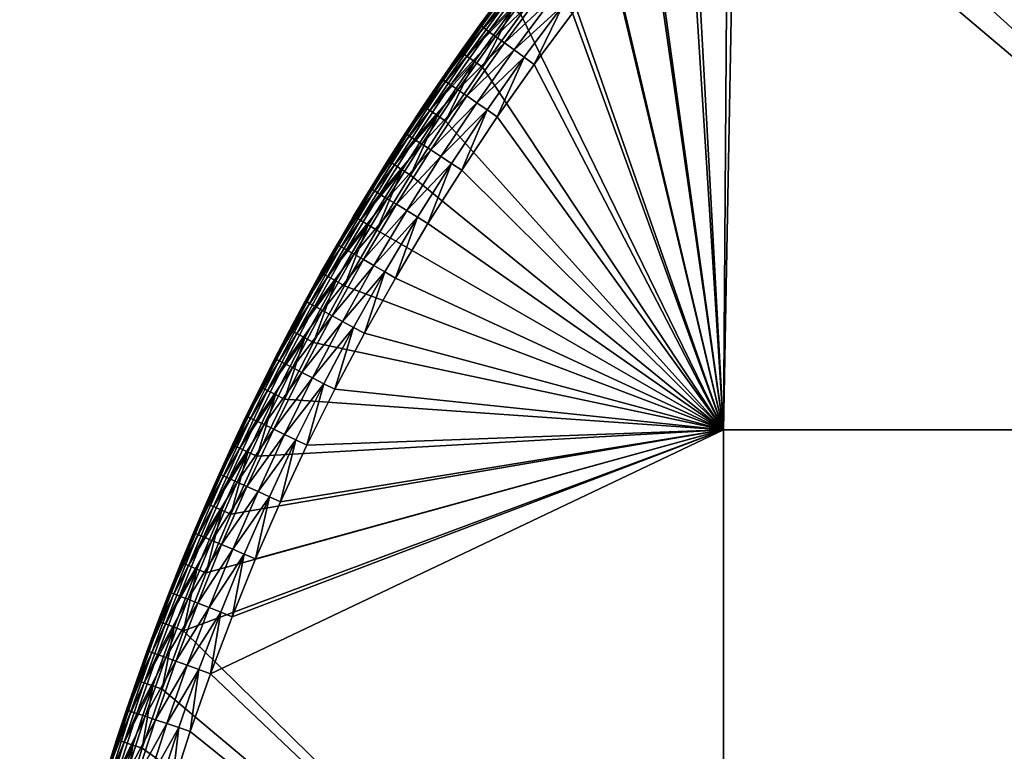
# Model space of a CAD drawing. Header units: centimetres. Extents: x -679 to 534, y -307 to 273.
# Tile 11 of 43: x -676 to -568, y 58 to 138. Entities that reach past the tile are written whole.
import ezdxf

# ---------------------------------------------------------------- set-up
doc = ezdxf.new("R2010")
doc.units = ezdxf.units.CM
doc.layers.add('Fbx_Root', color=18, linetype='Continuous', true_color=0x000000)

msp = doc.modelspace()

# ---------------------------------------------------------------- meshes
at = {"layer": 'Fbx_Root'}
mesh = msp.add_polyface(dxfattribs=at)
corners = [(-418.93, 251.42, 300.59), (-418.86, 250.43, 300.14), (-415.71, 250.63, 300.14), (-411.22, 249.78, 300), (-412.56, 250.8, 300.14), (-415.64, 249.55, 300), (-410.6, 250.85, 300.13), (-418.78, 249.34, 300), (-421.29, 250.19, 300.13), (-421.91, 249.1, 300), (-420.72, 251.17, 300.51), (-418.78, 249.34, 300), (-421.91, 249.1, 300), (-478.83, 150.52, 300), (-528.02, 47.48, 300), (-469.62, 148.63, 300), (-535.74, 51.94, 300), (-411.22, 249.78, 300), (-415.64, 249.55, 300), (-586.42, -53.67, 300), (-592.66, -46.64, 300), (-538.02, 48), (-592.66, -46.64, 300), (-535.74, 51.94, 300), (-412.91, 264.69), (-475.46, 156.35), (-478.83, 150.52, 300), (-421.91, 249.1, 300), (-405.19, 260.23), (-405.19, 260.23, 5.79), (-467.74, 151.89), (-528.02, 47.48, 300), (-530.29, 43.54), (-469.62, 148.63, 300), (-586.42, -53.67, 300), (-411.22, 249.78, 300), (-538.02, 48), (-530.29, 43.54), (-600.57, -60.34), (-467.74, 151.89), (-475.46, 156.35), (-405.19, 260.23), (-412.91, 264.69)]
mesh.append_faces([[corners[k] for k in face] for face in [(0, 1, 2, 2), (3, 4, 2, 2), (3, 2, 5, 5), (3, 6, 4, 4), (7, 5, 2, 2), (7, 2, 1, 1), (1, 8, 7, 7), (7, 8, 9, 9), (1, 10, 8, 8), (11, 12, 13, 13), (14, 15, 13, 13), (14, 13, 16, 16), (15, 17, 18, 18), (11, 13, 18, 18), (15, 18, 13, 13), (19, 14, 16, 16), (19, 16, 20, 20), (21, 22, 23, 23), (24, 25, 26, 26), (24, 26, 27, 27), (25, 21, 23, 23), (25, 23, 26, 26), (28, 29, 30, 30), (31, 32, 30, 30), (33, 31, 30, 30), (34, 32, 31, 31), (30, 35, 33, 33), (29, 35, 30, 30), (36, 37, 38, 38), (39, 36, 40, 40), (40, 41, 39, 39), (41, 40, 42, 42), (37, 36, 39, 39)]])
mesh = msp.add_polyface(dxfattribs=at)
corners = [(-519.01, 13, 300), (-599.01, -67, 300), (-599.01, 13, 300), (-519.01, 93, 300), (-599.01, 93, 300), (-439.01, 13, 300), (-519.01, -67, 300), (-439.01, 93, 300), (-439.01, 173, 300), (-519.01, 173, 300), (-359.01, 13, 300), (-439.01, -67, 300), (-359.01, 93, 300), (-359.01, 173, 300), (-607.9, 154.99, 300), (-612.39, 149.7, 300), (-603.27, 160.17, 300), (-598.52, 165.23, 300), (-593.64, 170.17, 300), (-609.47, 156.36, 300.59), (-604.07, 160.9, 300.14), (-608.72, 155.7, 300.14), (-609.97, 156.79, 301.26), (-604.81, 161.58, 300.59), (-614, 151.03, 300.59), (-614.51, 151.45, 301.26), (-612.39, 149.7, 300), (-613.23, 150.39, 300.14), (-607.9, 154.99, 300), (-610.09, 156.89, 301.64), (-612.41, 154.27, 302), (-610.12, 156.93, 302), (-519.01, 13, 350), (-599.01, 13, 350), (-599.01, -67, 350), (-519.01, 93, 350), (-599.01, 93, 350), (-439.01, 13, 350), (-519.01, -67, 350), (-439.01, 93, 350), (-439.01, 173, 350), (-519.01, 173, 350), (-359.01, 13, 350), (-439.01, -67, 350), (-359.01, 93, 350), (-359.01, 173, 350), (-619.74, 133.01, 350), (-623.78, 127.28, 350), (-611.22, 144.15, 350), (-615.55, 138.64, 350), (-602.38, 154.57, 350), (-606.86, 149.41, 350), (-597.77, 159.6, 350), (-593.03, 164.53, 350), (-588.17, 169.33, 350), (-612.41, 154.27, 302), (-610.19, 156.84, 345), (-610.12, 156.93, 302), (-607.49, 159.13, 346.84), (-607.78, 159.39, 345.91), (-612.39, 154.1, 345.91), (-606.98, 158.67, 347.74), (-612.09, 153.85, 346.84), (-611.57, 153.41, 347.74), (-606.26, 158.04, 348.54), (-610.84, 152.79, 348.54), (-605.39, 157.25, 349.18), (-609.94, 152.02, 349.18), (-604.4, 156.37, 349.65), (-608.93, 151.17, 349.65), (-603.38, 155.46, 349.92), (-607.89, 150.28, 349.92), (-599.74, 161.46, 349.65), (-598.74, 160.52, 349.92), (-610.19, 156.84, 345), (-612.26, 144.99, 349.92), (-611.22, 144.15, 350), (-606.86, 149.41, 350), (-602.38, 154.57, 350)]
mesh.append_faces([[corners[k] for k in face] for face in [(0, 1, 2, 2), (3, 0, 2, 2), (3, 2, 4, 4), (5, 6, 0, 0), (7, 5, 0, 0), (7, 0, 3, 3), (8, 7, 3, 3), (8, 3, 9, 9), (10, 11, 5, 5), (12, 5, 7, 7), (13, 7, 8, 8), (14, 4, 15, 15), (14, 16, 4, 4), (16, 17, 4, 4), (18, 3, 17, 17), (3, 18, 9, 9), (3, 4, 17, 17), (19, 20, 21, 21), (22, 23, 19, 19), (24, 19, 21, 21), (25, 22, 19, 19), (26, 27, 21, 21), (26, 21, 28, 28), (29, 30, 31, 31), (32, 33, 34, 34), (35, 36, 33, 33), (35, 33, 32, 32), (37, 32, 38, 38), (39, 35, 32, 32), (39, 32, 37, 37), (40, 41, 35, 35), (40, 35, 39, 39), (42, 37, 43, 43), (44, 39, 37, 37), (45, 40, 39, 39), (46, 47, 36, 36), (36, 48, 49, 49), (50, 51, 36, 36), (48, 36, 51, 51), (52, 50, 36, 36), (52, 35, 53, 53), (53, 35, 54, 54), (52, 36, 35, 35), (41, 54, 35, 35), (55, 56, 57, 57), (58, 59, 60, 60), (61, 58, 62, 62), (61, 62, 63, 63), (64, 61, 63, 63), (64, 63, 65, 65), (66, 64, 65, 65), (66, 65, 67, 67), (68, 66, 67, 67), (68, 67, 69, 69), (70, 68, 69, 69), (70, 69, 71, 71), (72, 66, 68, 68), (73, 68, 70, 70), (60, 59, 74, 74), (71, 75, 76, 76), (71, 76, 77, 77), (70, 71, 77, 77), (70, 77, 78, 78), (73, 70, 78, 78)]])
mesh = msp.add_polyface(dxfattribs=at)
corners = [(-658.13, 71.03, 300), (-599.01, 93, 300), (-599.01, 13, 300), (-633.28, 120.9, 300), (-636.97, 114.88, 300), (-629.43, 126.82, 300), (-625.39, 132.71, 300), (-616.87, 144.15, 300), (-621.21, 138.48, 300), (-612.39, 149.7, 300), (-622.88, 139.73, 300.59), (-617.73, 144.82, 300.14), (-622.08, 139.13, 300.14), (-623.4, 140.12, 301.26), (-618.51, 145.43, 300.59), (-623.53, 140.21, 301.64), (-619.03, 145.84, 301.26), (-627.1, 133.91, 300.59), (-626.28, 133.33, 300.14), (-627.63, 134.29, 301.26), (-627.76, 134.38, 301.64), (-625.39, 132.71, 300), (-621.21, 138.48, 300), (-629.43, 126.82, 300), (-625.7, 137.34, 302), (-623.57, 140.24, 302), (-621.4, 143.12, 302), (-647.5, 85.15, 350), (-650.23, 78.89, 350), (-599.01, 93, 350), (-655.17, 66.31, 350), (-599.01, 13, 350), (-634.93, 109.63, 350), (-631.38, 115.59, 350), (-623.78, 127.28, 350), (-627.67, 121.45, 350), (-641.57, 97.45, 350), (-644.61, 91.34, 350), (-615.55, 138.64, 350), (-619.74, 133.01, 350), (-627.8, 134.4, 302), (-625.7, 137.34, 345), (-625.7, 137.34, 302), (-623.57, 140.24, 302), (-623.57, 140.24, 345), (-621.4, 143.11, 345), (-623.96, 136.07, 348.54), (-624.73, 136.63, 347.74), (-628.86, 130.77, 347.74), (-623, 135.38, 349.18), (-628.08, 130.23, 348.54), (-627.1, 129.57, 349.18), (-621.93, 134.61, 349.65), (-626.02, 128.82, 349.65), (-620.82, 133.8, 349.92), (-624.89, 128.04, 349.92), (-620.99, 142.8, 346.84), (-621.3, 143.04, 345.91), (-625.6, 137.27, 345.91), (-625.28, 137.04, 346.84), (-620.45, 142.39, 347.74), (-619.69, 141.8, 348.54), (-618.75, 141.09, 349.18), (-617.7, 140.29, 349.65), (-616.61, 139.45, 349.92), (-613.33, 145.86, 349.65), (-612.26, 144.99, 349.92), (-623.57, 140.24, 345), (-625.7, 137.34, 345), (-621.4, 143.11, 345), (-627.67, 121.45, 350), (-623.78, 127.28, 350), (-619.74, 133.01, 350), (-615.55, 138.64, 350)]
mesh.append_faces([[corners[k] for k in face] for face in [(0, 1, 2, 2), (3, 1, 4, 4), (1, 5, 6, 6), (7, 1, 8, 8), (6, 8, 1, 1), (1, 3, 5, 5), (9, 1, 7, 7), (10, 11, 12, 12), (13, 14, 10, 10), (15, 16, 13, 13), (17, 10, 12, 12), (17, 12, 18, 18), (19, 13, 10, 10), (19, 10, 17, 17), (20, 15, 13, 13), (20, 13, 19, 19), (21, 18, 12, 12), (21, 12, 22, 22), (23, 18, 21, 21), (22, 12, 11, 11), (15, 20, 24, 24), (15, 24, 25, 25), (25, 26, 15, 15), (27, 28, 29, 29), (30, 31, 29, 29), (32, 29, 33, 33), (29, 34, 35, 35), (35, 33, 29, 29), (36, 37, 29, 29), (29, 38, 39, 39), (40, 41, 42, 42), (43, 44, 45, 45), (42, 41, 44, 44), (42, 44, 43, 43), (46, 47, 48, 48), (49, 46, 50, 50), (49, 50, 51, 51), (52, 49, 51, 51), (52, 51, 53, 53), (54, 52, 53, 53), (54, 53, 55, 55), (56, 57, 58, 58), (56, 58, 59, 59), (60, 56, 59, 59), (60, 59, 47, 47), (61, 60, 47, 47), (61, 47, 46, 46), (62, 61, 46, 46), (62, 46, 49, 49), (63, 62, 49, 49), (63, 49, 52, 52), (64, 63, 52, 52), (64, 52, 54, 54), (65, 62, 63, 63), (66, 63, 64, 64), (58, 67, 68, 68), (57, 69, 67, 67), (58, 57, 67, 67), (55, 70, 71, 71), (64, 54, 72, 72), (64, 72, 73, 73), (66, 64, 73, 73), (54, 55, 71, 71), (54, 71, 72, 72)]])
mesh = msp.add_polyface(dxfattribs=at)
corners = [(-631.16, 127.98, 300.59), (-627.1, 133.91, 300.59), (-626.28, 133.33, 300.14), (-630.33, 127.43, 300.14), (-631.71, 128.35, 301.26), (-627.63, 134.29, 301.26), (-631.84, 128.43, 301.64), (-627.76, 134.38, 301.64), (-635.04, 122.02, 300.59), (-634.19, 121.48, 300.14), (-635.59, 122.37, 301.26), (-635.73, 122.45, 301.64), (-633.28, 120.9, 300), (-629.43, 126.82, 300), (-629.86, 131.45, 302), (-627.8, 134.4, 302), (-637.65, 119.45, 302), (-635.77, 122.48, 302), (-633.84, 125.48, 302), (-631.88, 128.46, 302), (-625.7, 137.34, 302), (-635.77, 122.48, 302), (-635.77, 122.46, 345), (-633.85, 125.47, 345), (-633.84, 125.48, 302), (-637.65, 119.45, 302), (-637.66, 119.44, 345), (-631.88, 128.46, 302), (-631.87, 128.47, 345), (-629.85, 131.45, 345), (-629.86, 131.45, 302), (-627.8, 134.4, 302), (-627.8, 134.41, 345), (-625.7, 137.34, 345), (-633.42, 125.18, 346.84), (-633.75, 125.4, 345.91), (-637.55, 119.38, 345.91), (-632.85, 124.81, 347.74), (-637.22, 119.17, 346.84), (-632.04, 124.29, 348.54), (-636.63, 118.81, 347.74), (-631.06, 123.65, 349.18), (-635.82, 118.31, 348.54), (-629.43, 131.16, 346.84), (-629.75, 131.38, 345.91), (-628.86, 130.77, 347.74), (-628.08, 130.23, 348.54), (-627.1, 129.57, 349.18), (-626.02, 128.82, 349.65), (-629.95, 122.93, 349.65), (-624.89, 128.04, 349.92), (-628.8, 122.18, 349.92), (-625.28, 137.04, 346.84), (-625.6, 137.27, 345.91), (-624.73, 136.63, 347.74), (-623.96, 136.07, 348.54), (-633.85, 125.47, 345), (-635.77, 122.46, 345), (-629.85, 131.45, 345), (-631.87, 128.47, 345), (-627.8, 134.41, 345), (-625.7, 137.34, 345), (-627.67, 121.45, 350)]
mesh.append_faces([[corners[k] for k in face] for face in [(0, 1, 2, 2), (0, 2, 3, 3), (4, 5, 1, 1), (4, 1, 0, 0), (6, 7, 5, 5), (6, 5, 4, 4), (8, 0, 3, 3), (8, 3, 9, 9), (10, 4, 0, 0), (10, 0, 8, 8), (11, 6, 4, 4), (11, 4, 10, 10), (12, 9, 3, 3), (12, 3, 13, 13), (13, 3, 2, 2), (7, 6, 14, 14), (7, 14, 15, 15), (11, 16, 17, 17), (6, 11, 17, 17), (6, 17, 18, 18), (6, 19, 14, 14), (15, 20, 7, 7), (18, 19, 6, 6), (21, 22, 23, 23), (21, 23, 24, 24), (25, 26, 22, 22), (25, 22, 21, 21), (27, 28, 29, 29), (27, 29, 30, 30), (31, 32, 33, 33), (30, 29, 32, 32), (30, 32, 31, 31), (24, 23, 28, 28), (24, 28, 27, 27), (34, 35, 36, 36), (37, 34, 38, 38), (39, 37, 40, 40), (41, 39, 42, 42), (43, 44, 35, 35), (43, 35, 34, 34), (45, 43, 34, 34), (45, 34, 37, 37), (46, 45, 37, 37), (46, 37, 39, 39), (47, 46, 39, 39), (47, 39, 41, 41), (48, 47, 41, 41), (48, 41, 49, 49), (50, 48, 49, 49), (50, 49, 51, 51), (52, 53, 44, 44), (52, 44, 43, 43), (54, 52, 43, 43), (54, 43, 45, 45), (55, 45, 46, 46), (35, 56, 57, 57), (44, 58, 59, 59), (44, 60, 58, 58), (35, 59, 56, 56), (53, 61, 60, 60), (35, 57, 36, 36), (53, 60, 44, 44), (35, 44, 59, 59), (50, 51, 62, 62)]])
mesh = msp.add_polyface(dxfattribs=at)
corners = [(-638.76, 115.95, 300.59), (-635.04, 122.02, 300.59), (-634.19, 121.48, 300.14), (-637.9, 115.44, 300.14), (-639.32, 116.29, 301.26), (-635.59, 122.37, 301.26), (-639.46, 116.37, 301.64), (-635.73, 122.45, 301.64), (-642.32, 109.8, 300.59), (-641.45, 109.31, 300.14), (-642.9, 110.12, 301.26), (-643.03, 110.19, 301.64), (-636.97, 114.88, 300), (-633.28, 120.9, 300), (-640.51, 108.77, 300), (-637.65, 119.45, 302), (-641.31, 113.32, 302), (-639.5, 116.39, 302), (-644.8, 107.1, 302), (-643.08, 110.22, 302), (-643.08, 110.22, 302), (-643.07, 110.23, 345), (-641.31, 113.32, 345), (-641.31, 113.32, 302), (-644.8, 107.1, 302), (-644.8, 107.11, 345), (-639.5, 116.39, 302), (-639.5, 116.39, 345), (-637.66, 119.44, 345), (-637.65, 119.45, 302), (-640.86, 113.06, 346.84), (-641.2, 113.26, 345.91), (-644.69, 107.05, 345.91), (-640.27, 112.72, 347.74), (-644.34, 106.86, 346.84), (-639.44, 112.24, 348.54), (-643.74, 106.54, 347.74), (-638.42, 111.65, 349.18), (-642.9, 106.08, 348.54), (-637.22, 119.17, 346.84), (-637.55, 119.38, 345.91), (-636.63, 118.81, 347.74), (-635.82, 118.31, 348.54), (-634.81, 117.7, 349.18), (-633.69, 117.01, 349.65), (-637.28, 110.99, 349.65), (-632.52, 116.29, 349.92), (-636.09, 110.3, 349.92), (-633.42, 125.18, 346.84), (-632.85, 124.81, 347.74), (-632.04, 124.29, 348.54), (-631.06, 123.65, 349.18), (-629.95, 122.93, 349.65), (-628.8, 122.18, 349.92), (-639.5, 116.39, 345), (-641.31, 113.32, 345), (-637.66, 119.44, 345), (-643.07, 110.23, 345), (-635.77, 122.46, 345), (-634.93, 109.63, 350), (-631.38, 115.59, 350), (-627.67, 121.45, 350)]
mesh.append_faces([[corners[k] for k in face] for face in [(0, 1, 2, 2), (0, 2, 3, 3), (4, 5, 1, 1), (4, 1, 0, 0), (6, 7, 5, 5), (6, 5, 4, 4), (8, 0, 3, 3), (8, 3, 9, 9), (10, 4, 0, 0), (10, 0, 8, 8), (11, 6, 4, 4), (11, 4, 10, 10), (12, 3, 2, 2), (12, 2, 13, 13), (14, 9, 3, 3), (14, 3, 12, 12), (7, 6, 15, 15), (6, 11, 16, 16), (6, 16, 17, 17), (6, 17, 15, 15), (11, 18, 19, 19), (19, 16, 11, 11), (20, 21, 22, 22), (20, 22, 23, 23), (24, 25, 21, 21), (24, 21, 20, 20), (26, 27, 28, 28), (26, 28, 29, 29), (23, 22, 27, 27), (23, 27, 26, 26), (30, 31, 32, 32), (33, 30, 34, 34), (35, 33, 36, 36), (37, 35, 38, 38), (39, 40, 31, 31), (39, 31, 30, 30), (41, 39, 30, 30), (41, 30, 33, 33), (42, 41, 33, 33), (42, 33, 35, 35), (43, 42, 35, 35), (43, 35, 37, 37), (44, 43, 37, 37), (44, 37, 45, 45), (46, 44, 45, 45), (46, 45, 47, 47), (48, 40, 39, 39), (49, 39, 41, 41), (50, 41, 42, 42), (51, 42, 43, 43), (52, 51, 43, 43), (52, 43, 44, 44), (53, 52, 44, 44), (53, 44, 46, 46), (31, 54, 55, 55), (40, 56, 54, 54), (31, 55, 57, 57), (40, 58, 56, 56), (31, 57, 32, 32), (31, 40, 54, 54), (46, 47, 59, 59), (46, 59, 60, 60), (53, 46, 60, 60), (53, 60, 61, 61)]])
mesh = msp.add_polyface(dxfattribs=at)
corners = [(-643.89, 102.58, 300), (-599.01, 93, 300), (-647.06, 96.39, 300), (-640.51, 108.77, 300), (-636.97, 114.88, 300), (-645.73, 103.55, 300.59), (-642.32, 109.8, 300.59), (-641.45, 109.31, 300.14), (-644.85, 103.08, 300.14), (-646.31, 103.86, 301.26), (-642.9, 110.12, 301.26), (-646.45, 103.93, 301.64), (-643.03, 110.19, 301.64), (-648.93, 97.32, 300.59), (-648.04, 96.87, 300.14), (-649.52, 97.61, 301.26), (-649.66, 97.68, 301.64), (-643.89, 102.58, 300), (-640.51, 108.77, 300), (-647.06, 96.39, 300), (-649.7, 97.7, 302), (-648.12, 100.84, 302), (-646.49, 103.95, 302), (-644.8, 107.1, 302), (-599.01, 93, 350), (-638.33, 103.58, 350), (-641.57, 97.45, 350), (-634.93, 109.63, 350), (-649.7, 97.7, 302), (-649.71, 97.68, 345), (-648.13, 100.81, 345), (-648.12, 100.84, 302), (-646.49, 103.95, 302), (-646.48, 103.97, 345), (-644.8, 107.11, 345), (-644.8, 107.1, 302), (-647.67, 100.58, 346.84), (-648.02, 100.76, 345.91), (-651.14, 94.48, 345.91), (-647.06, 100.27, 347.74), (-650.79, 94.31, 346.84), (-646.21, 99.83, 348.54), (-650.17, 94.01, 347.74), (-644.34, 106.86, 346.84), (-644.69, 107.05, 345.91), (-643.74, 106.54, 347.74), (-642.9, 106.08, 348.54), (-641.87, 105.51, 349.18), (-645.16, 99.29, 349.18), (-640.71, 104.88, 349.65), (-643.99, 98.69, 349.65), (-639.51, 104.22, 349.92), (-642.77, 98.06, 349.92), (-640.86, 113.06, 346.84), (-640.27, 112.72, 347.74), (-639.44, 112.24, 348.54), (-638.42, 111.65, 349.18), (-637.28, 110.99, 349.65), (-636.09, 110.3, 349.92), (-646.48, 103.97, 345), (-648.13, 100.81, 345), (-649.71, 97.68, 345), (-643.07, 110.23, 345), (-644.8, 107.11, 345), (-641.57, 97.45, 350), (-638.33, 103.58, 350), (-634.93, 109.63, 350)]
mesh.append_faces([[corners[k] for k in face] for face in [(0, 1, 2, 2), (1, 0, 3, 3), (1, 3, 4, 4), (5, 6, 7, 7), (5, 7, 8, 8), (9, 10, 6, 6), (9, 6, 5, 5), (11, 12, 10, 10), (11, 10, 9, 9), (13, 5, 8, 8), (13, 8, 14, 14), (15, 9, 5, 5), (15, 5, 13, 13), (16, 11, 9, 9), (16, 9, 15, 15), (17, 8, 7, 7), (17, 7, 18, 18), (19, 14, 8, 8), (19, 8, 17, 17), (11, 16, 20, 20), (11, 20, 21, 21), (12, 11, 22, 22), (12, 22, 23, 23), (11, 21, 22, 22), (24, 25, 26, 26), (25, 24, 27, 27), (28, 29, 30, 30), (28, 30, 31, 31), (32, 33, 34, 34), (32, 34, 35, 35), (31, 30, 33, 33), (31, 33, 32, 32), (36, 37, 38, 38), (39, 36, 40, 40), (41, 39, 42, 42), (43, 44, 37, 37), (43, 37, 36, 36), (45, 43, 36, 36), (45, 36, 39, 39), (46, 45, 39, 39), (46, 39, 41, 41), (47, 46, 41, 41), (47, 41, 48, 48), (49, 47, 48, 48), (49, 48, 50, 50), (51, 49, 50, 50), (51, 50, 52, 52), (53, 44, 43, 43), (54, 43, 45, 45), (55, 45, 46, 46), (56, 46, 47, 47), (57, 56, 47, 47), (57, 47, 49, 49), (58, 57, 49, 49), (58, 49, 51, 51), (37, 59, 60, 60), (37, 60, 61, 61), (44, 62, 63, 63), (44, 63, 59, 59), (44, 59, 37, 37), (51, 52, 64, 64), (51, 64, 65, 65), (58, 51, 65, 65), (58, 65, 66, 66)]])
mesh = msp.add_polyface(dxfattribs=at)
corners = [(-675.72, -13.35, 300), (-675.3, -6.54, 300), (-599.01, 13, 300), (-669.63, 32.34, 300), (-668.13, 38.81, 300), (-664.66, 51.65, 300), (-666.47, 45.26, 300), (-662.64, 58.17, 300), (-660.47, 64.63, 300), (-658.13, 71.03, 300), (-599.01, -67, 300), (-676.06, -27, 300), (-599.01, 93, 300), (-652.94, 83.78, 300), (-650.08, 90.12, 300), (-647.06, 96.39, 300), (-655.64, 77.37, 300), (-651.97, 91, 300.59), (-648.93, 97.32, 300.59), (-648.04, 96.87, 300.14), (-651.07, 90.58, 300.14), (-652.57, 91.28, 301.26), (-649.52, 97.61, 301.26), (-652.71, 91.35, 301.64), (-649.66, 97.68, 301.64), (-650.08, 90.12, 300), (-647.06, 96.39, 300), (-652.94, 83.78, 300), (-651.25, 94.54, 302), (-649.7, 97.7, 302), (-669.21, 9.31, 350), (-670.6, -3.28, 350), (-599.01, 13, 350), (-667.23, 21.82, 350), (-665.99, 28.22, 350), (-664.59, 34.59, 350), (-663.04, 40.92, 350), (-671.38, -15.13, 350), (-659.44, 53.63, 350), (-661.34, 47.22, 350), (-655.17, 66.31, 350), (-657.38, 60, 350), (-599.01, 93, 350), (-652.81, 72.56, 350), (-650.23, 78.89, 350), (-644.61, 91.34, 350), (-647.5, 85.15, 350), (-651.25, 94.54, 302), (-651.25, 94.53, 345), (-649.71, 97.68, 345), (-649.7, 97.7, 302), (-648.72, 85.7, 349.92), (-649.97, 86.26, 349.65), (-652.73, 79.94, 349.65), (-651.47, 79.41, 349.92), (-649.31, 93.6, 348.54), (-650.17, 94.01, 347.74), (-653.12, 87.69, 347.74), (-648.25, 93.09, 349.18), (-652.25, 87.29, 348.54), (-651.18, 86.81, 349.18), (-647.06, 92.51, 349.65), (-645.82, 91.92, 349.92), (-647.67, 100.58, 346.84), (-651.14, 94.48, 345.91), (-650.79, 94.31, 346.84), (-647.06, 100.27, 347.74), (-646.21, 99.83, 348.54), (-645.16, 99.29, 349.18), (-643.99, 98.69, 349.65), (-642.77, 98.06, 349.92), (-649.71, 97.68, 345), (-651.25, 94.53, 345), (-648.02, 100.76, 345.91), (-650.23, 78.89, 350), (-647.5, 85.15, 350), (-644.61, 91.34, 350), (-641.57, 97.45, 350), (-652.81, 72.56, 350)]
mesh.append_faces([[corners[k] for k in face] for face in [(0, 1, 2, 2), (2, 3, 4, 4), (5, 2, 6, 6), (4, 6, 2, 2), (7, 2, 5, 5), (8, 2, 7, 7), (8, 9, 2, 2), (2, 10, 11, 11), (12, 13, 14, 14), (15, 12, 14, 14), (13, 12, 16, 16), (12, 9, 16, 16), (17, 18, 19, 19), (17, 19, 20, 20), (21, 22, 18, 18), (21, 18, 17, 17), (23, 24, 22, 22), (25, 20, 19, 19), (25, 19, 26, 26), (27, 20, 25, 25), (24, 23, 28, 28), (24, 28, 29, 29), (30, 31, 32, 32), (33, 30, 32, 32), (32, 34, 33, 33), (32, 35, 34, 34), (36, 35, 32, 32), (31, 37, 32, 32), (32, 38, 39, 39), (40, 41, 32, 32), (38, 32, 41, 41), (32, 39, 36, 36), (42, 43, 40, 40), (42, 44, 43, 43), (42, 45, 46, 46), (47, 48, 49, 49), (47, 49, 50, 50), (51, 52, 53, 53), (51, 53, 54, 54), (55, 56, 57, 57), (58, 55, 59, 59), (58, 59, 60, 60), (61, 58, 60, 60), (61, 60, 52, 52), (62, 61, 52, 52), (62, 52, 51, 51), (63, 64, 65, 65), (66, 65, 56, 56), (67, 56, 55, 55), (68, 67, 55, 55), (68, 55, 58, 58), (69, 68, 58, 58), (69, 58, 61, 61), (70, 69, 61, 61), (70, 61, 62, 62), (64, 71, 72, 72), (73, 71, 64, 64), (51, 54, 74, 74), (51, 74, 75, 75), (70, 62, 76, 76), (70, 76, 77, 77), (62, 51, 75, 75), (62, 75, 76, 76), (54, 78, 74, 74)]])
mesh = msp.add_polyface(dxfattribs=at)
corners = [(-652.71, 91.35, 301.64), (-649.52, 97.61, 301.26), (-652.57, 91.28, 301.26), (-654.85, 84.62, 300.59), (-651.97, 91, 300.59), (-651.07, 90.58, 300.14), (-653.94, 84.22, 300.14), (-655.46, 84.88, 301.26), (-655.6, 84.94, 301.64), (-657.57, 78.16, 300.59), (-656.65, 77.78, 300.14), (-658.18, 78.41, 301.26), (-658.33, 78.47, 301.64), (-655.64, 77.37, 300), (-652.94, 83.78, 300), (-655.65, 84.96, 302), (-654.22, 88.17, 302), (-658.37, 78.49, 302), (-657.03, 81.73, 302), (-652.75, 91.37, 302), (-651.25, 94.54, 302), (-659.65, 75.29, 302), (-658.37, 78.49, 302), (-658.36, 78.51, 345), (-657.02, 81.75, 345), (-657.03, 81.73, 302), (-655.65, 84.96, 302), (-655.64, 84.97, 345), (-654.22, 88.18, 345), (-654.22, 88.17, 302), (-652.75, 91.37, 302), (-652.76, 91.37, 345), (-651.25, 94.53, 345), (-651.25, 94.54, 302), (-659.65, 75.29, 302), (-659.66, 75.26, 345), (-656.55, 81.55, 346.84), (-656.91, 81.7, 345.91), (-659.55, 75.21, 345.91), (-655.92, 81.29, 347.74), (-659.18, 75.07, 346.84), (-655.03, 80.91, 348.54), (-658.55, 74.82, 347.74), (-653.95, 80.46, 349.18), (-657.66, 74.47, 348.54), (-652.73, 79.94, 349.65), (-656.56, 74.04, 349.18), (-653.75, 87.97, 346.84), (-654.11, 88.13, 345.91), (-653.12, 87.69, 347.74), (-652.25, 87.29, 348.54), (-651.18, 86.81, 349.18), (-649.97, 86.26, 349.65), (-650.79, 94.31, 346.84), (-651.14, 94.48, 345.91), (-650.17, 94.01, 347.74), (-649.31, 93.6, 348.54), (-657.02, 81.75, 345), (-658.36, 78.51, 345), (-654.22, 88.18, 345), (-655.64, 84.97, 345), (-652.76, 91.37, 345), (-651.25, 94.53, 345)]
mesh.append_faces([[corners[k] for k in face] for face in [(0, 1, 2, 2), (3, 4, 5, 5), (3, 5, 6, 6), (7, 2, 4, 4), (7, 4, 3, 3), (8, 0, 2, 2), (8, 2, 7, 7), (9, 3, 6, 6), (9, 6, 10, 10), (11, 7, 3, 3), (11, 3, 9, 9), (12, 8, 7, 7), (12, 7, 11, 11), (13, 10, 6, 6), (13, 6, 14, 14), (14, 6, 5, 5), (0, 8, 15, 15), (0, 15, 16, 16), (8, 12, 17, 17), (8, 17, 18, 18), (0, 19, 20, 20), (16, 19, 0, 0), (21, 17, 12, 12), (18, 15, 8, 8), (22, 23, 24, 24), (22, 24, 25, 25), (26, 27, 28, 28), (26, 28, 29, 29), (25, 24, 27, 27), (25, 27, 26, 26), (30, 31, 32, 32), (30, 32, 33, 33), (29, 28, 31, 31), (29, 31, 30, 30), (34, 35, 23, 23), (34, 23, 22, 22), (36, 37, 38, 38), (39, 36, 40, 40), (41, 39, 42, 42), (43, 41, 44, 44), (45, 43, 46, 46), (47, 48, 37, 37), (47, 37, 36, 36), (49, 47, 36, 36), (49, 36, 39, 39), (50, 49, 39, 39), (50, 39, 41, 41), (51, 50, 41, 41), (51, 41, 43, 43), (52, 51, 43, 43), (52, 43, 45, 45), (53, 54, 48, 48), (53, 48, 47, 47), (55, 53, 47, 47), (55, 47, 49, 49), (56, 49, 50, 50), (37, 57, 58, 58), (48, 59, 60, 60), (48, 61, 59, 59), (37, 60, 57, 57), (54, 62, 61, 61), (37, 58, 38, 38), (54, 61, 48, 48), (37, 48, 60, 60)]])
mesh = msp.add_polyface(dxfattribs=at)
corners = [(-660.08, 71.77, 300.59), (-657.57, 78.16, 300.59), (-656.65, 77.78, 300.14), (-659.15, 71.41, 300.14), (-660.7, 72, 301.26), (-658.18, 78.41, 301.26), (-660.85, 72.06, 301.64), (-658.33, 78.47, 301.64), (-662.43, 65.31, 300.59), (-661.49, 64.98, 300.14), (-663.05, 65.53, 301.26), (-663.2, 65.58, 301.64), (-660.47, 64.63, 300), (-658.13, 71.03, 300), (-655.64, 77.37, 300), (-660.89, 72.07, 302), (-659.65, 75.29, 302), (-663.25, 65.6, 302), (-662.09, 68.84, 302), (-664.37, 62.34, 302), (-663.25, 65.6, 302), (-663.25, 65.6, 345), (-662.09, 68.83, 345), (-662.09, 68.84, 302), (-660.89, 72.07, 302), (-660.9, 72.05, 345), (-659.66, 75.26, 345), (-659.65, 75.29, 302), (-664.37, 62.34, 302), (-664.37, 62.35, 345), (-661.61, 68.65, 346.84), (-661.98, 68.79, 345.91), (-664.25, 62.31, 345.91), (-660.97, 68.42, 347.74), (-663.88, 62.18, 346.84), (-660.07, 68.09, 348.54), (-663.23, 61.96, 347.74), (-658.96, 67.69, 349.18), (-662.32, 61.66, 348.54), (-657.72, 67.24, 349.65), (-661.2, 61.28, 349.18), (-659.18, 75.07, 346.84), (-659.55, 75.21, 345.91), (-658.55, 74.82, 347.74), (-657.66, 74.47, 348.54), (-656.56, 74.04, 349.18), (-655.33, 73.56, 349.65), (-654.05, 73.05, 349.92), (-656.43, 66.77, 349.92), (-656.55, 81.55, 346.84), (-655.92, 81.29, 347.74), (-655.03, 80.91, 348.54), (-653.95, 80.46, 349.18), (-652.73, 79.94, 349.65), (-651.47, 79.41, 349.92), (-660.9, 72.05, 345), (-662.09, 68.83, 345), (-659.66, 75.26, 345), (-663.25, 65.6, 345), (-658.36, 78.51, 345), (-655.17, 66.31, 350), (-652.81, 72.56, 350), (-657.38, 60, 350)]
mesh.append_faces([[corners[k] for k in face] for face in [(0, 1, 2, 2), (0, 2, 3, 3), (4, 5, 1, 1), (4, 1, 0, 0), (6, 7, 5, 5), (6, 5, 4, 4), (8, 0, 3, 3), (8, 3, 9, 9), (10, 4, 0, 0), (10, 0, 8, 8), (11, 6, 4, 4), (11, 4, 10, 10), (12, 9, 3, 3), (12, 3, 13, 13), (13, 3, 2, 2), (13, 2, 14, 14), (7, 6, 15, 15), (7, 15, 16, 16), (6, 11, 17, 17), (6, 17, 18, 18), (6, 18, 15, 15), (11, 19, 17, 17), (20, 21, 22, 22), (20, 22, 23, 23), (24, 25, 26, 26), (24, 26, 27, 27), (23, 22, 25, 25), (23, 25, 24, 24), (28, 29, 21, 21), (28, 21, 20, 20), (30, 31, 32, 32), (33, 30, 34, 34), (35, 33, 36, 36), (37, 35, 38, 38), (39, 37, 40, 40), (41, 42, 31, 31), (41, 31, 30, 30), (43, 41, 30, 30), (43, 30, 33, 33), (44, 43, 33, 33), (44, 33, 35, 35), (45, 44, 35, 35), (45, 35, 37, 37), (46, 45, 37, 37), (46, 37, 39, 39), (47, 46, 39, 39), (47, 39, 48, 48), (49, 42, 41, 41), (50, 41, 43, 43), (51, 43, 44, 44), (52, 44, 45, 45), (53, 45, 46, 46), (54, 53, 46, 46), (54, 46, 47, 47), (31, 55, 56, 56), (42, 57, 55, 55), (31, 56, 58, 58), (42, 59, 57, 57), (31, 58, 32, 32), (31, 42, 55, 55), (47, 48, 60, 60), (47, 60, 61, 61), (48, 62, 60, 60), (54, 47, 61, 61)]])
mesh = msp.add_polyface(dxfattribs=at)
corners = [(-664.63, 58.81, 300.59), (-662.43, 65.31, 300.59), (-661.49, 64.98, 300.14), (-663.68, 58.5, 300.14), (-665.25, 59.01, 301.26), (-663.05, 65.53, 301.26), (-665.4, 59.06, 301.64), (-663.2, 65.58, 301.64), (-666.66, 52.25, 300.59), (-665.7, 51.96, 300.14), (-667.29, 52.43, 301.26), (-667.44, 52.48, 301.64), (-662.64, 58.17, 300), (-660.47, 64.63, 300), (-664.66, 51.65, 300), (-664.37, 62.34, 302), (-667.48, 52.49, 302), (-666.49, 55.79, 302), (-665.45, 59.07, 302), (-668.42, 49.26, 302), (-667.48, 52.49, 302), (-667.47, 52.52, 345), (-666.48, 55.81, 345), (-666.49, 55.79, 302), (-665.45, 59.07, 302), (-665.44, 59.09, 345), (-664.37, 62.35, 345), (-664.37, 62.34, 302), (-668.42, 49.26, 302), (-665.98, 55.66, 346.84), (-666.36, 55.78, 345.91), (-668.31, 49.19, 345.91), (-665.33, 55.46, 347.74), (-667.93, 49.08, 346.84), (-664.42, 55.17, 348.54), (-667.27, 48.9, 347.74), (-663.29, 54.82, 349.18), (-666.35, 48.64, 348.54), (-662.03, 54.43, 349.65), (-665.22, 48.32, 349.18), (-660.72, 54.03, 349.92), (-663.95, 47.96, 349.65), (-663.88, 62.18, 346.84), (-664.25, 62.31, 345.91), (-663.23, 61.96, 347.74), (-662.32, 61.66, 348.54), (-661.2, 61.28, 349.18), (-659.95, 60.86, 349.65), (-658.65, 60.42, 349.92), (-661.61, 68.65, 346.84), (-660.97, 68.42, 347.74), (-660.07, 68.09, 348.54), (-658.96, 67.69, 349.18), (-657.72, 67.24, 349.65), (-656.43, 66.77, 349.92), (-666.48, 55.81, 345), (-667.47, 52.52, 345), (-665.44, 59.09, 345), (-663.25, 65.6, 345), (-664.37, 62.35, 345), (-659.44, 53.63, 350), (-657.38, 60, 350), (-661.34, 47.22, 350)]
mesh.append_faces([[corners[k] for k in face] for face in [(0, 1, 2, 2), (0, 2, 3, 3), (4, 5, 1, 1), (4, 1, 0, 0), (6, 7, 5, 5), (6, 5, 4, 4), (8, 0, 3, 3), (8, 3, 9, 9), (10, 4, 0, 0), (10, 0, 8, 8), (11, 6, 4, 4), (11, 4, 10, 10), (12, 3, 2, 2), (12, 2, 13, 13), (14, 9, 3, 3), (14, 3, 12, 12), (7, 6, 15, 15), (6, 11, 16, 16), (6, 16, 17, 17), (6, 17, 18, 18), (18, 15, 6, 6), (19, 16, 11, 11), (20, 21, 22, 22), (20, 22, 23, 23), (24, 25, 26, 26), (24, 26, 27, 27), (23, 22, 25, 25), (23, 25, 24, 24), (28, 21, 20, 20), (29, 30, 31, 31), (32, 29, 33, 33), (34, 32, 35, 35), (36, 34, 37, 37), (38, 36, 39, 39), (40, 38, 41, 41), (42, 43, 30, 30), (42, 30, 29, 29), (44, 42, 29, 29), (44, 29, 32, 32), (45, 44, 32, 32), (45, 32, 34, 34), (46, 45, 34, 34), (46, 34, 36, 36), (47, 46, 36, 36), (47, 36, 38, 38), (48, 47, 38, 38), (48, 38, 40, 40), (49, 43, 42, 42), (50, 42, 44, 44), (51, 44, 45, 45), (52, 45, 46, 46), (53, 46, 47, 47), (54, 53, 47, 47), (54, 47, 48, 48), (30, 55, 56, 56), (30, 57, 55, 55), (43, 58, 59, 59), (43, 59, 57, 57), (30, 56, 31, 31), (43, 57, 30, 30), (48, 40, 60, 60), (48, 60, 61, 61), (54, 48, 61, 61), (40, 62, 60, 60)]])

doc.saveas('drawing.dxf')
